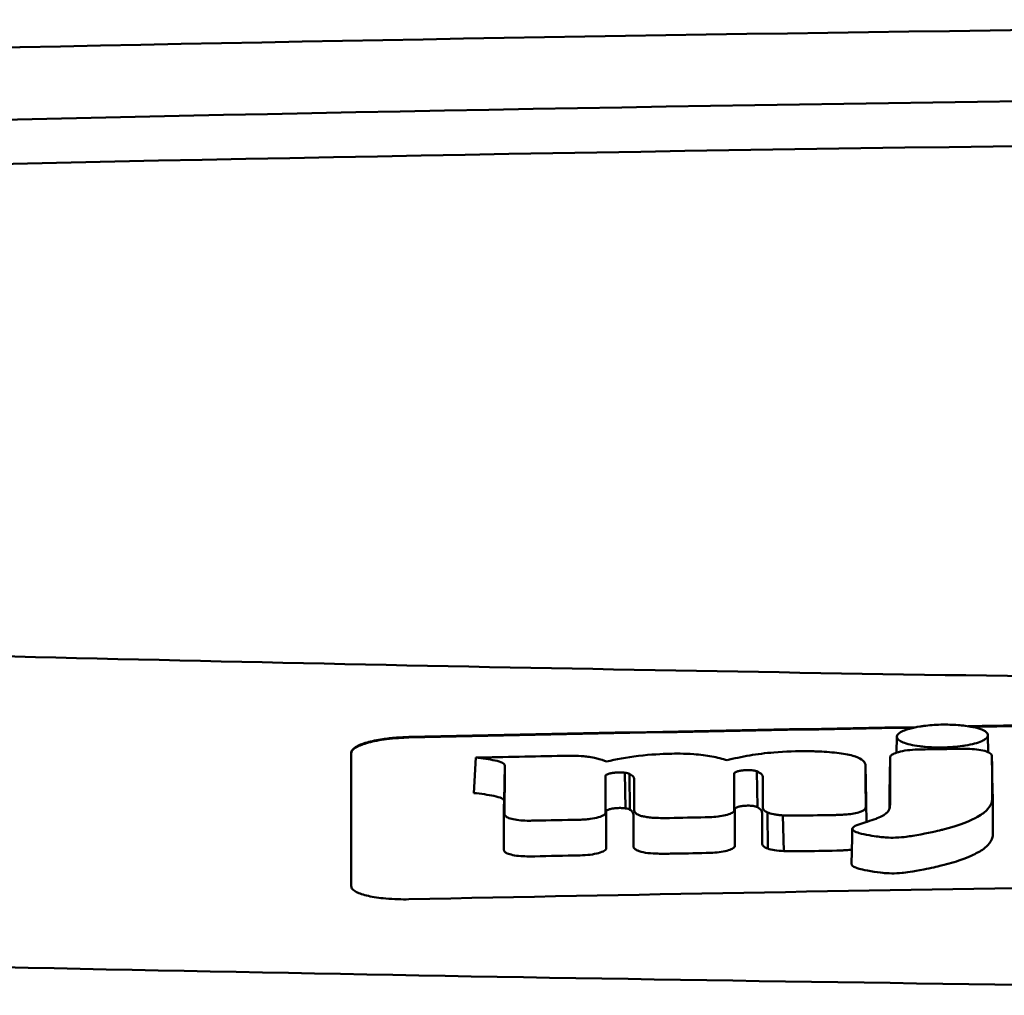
# Model space of a CAD drawing. Header units: millimetres. Extents: x 280 to 880, y 46 to 786.
# Tile 7 of 12: x 535 to 552, y 769 to 786. Entities that reach past the tile are written whole.
import ezdxf

# ---------------------------------------------------------------- set-up
doc = ezdxf.new("R2010")
doc.units = ezdxf.units.MM
doc.layers.add('Visible (ISO)', color=7, linetype='Continuous', lineweight=50)

msp = doc.modelspace()

# ---------------------------------------------------------------- linework, layer by layer
at = {"layer": 'Visible (ISO)'}
for p, q in [((534.868, 785.254), (534.876, 785.254)), ((550.059, 773.039), (550.064, 773.314)), ((551.641, 773.34), (551.647, 773.046)), ((546.127, 773.019), (546.117, 773.019)), ((542.738, 772.339), (542.768, 772.952)), ((549.934, 772.334), (549.946, 772.946)), ((551.723, 772.36), (551.711, 772.97)), ((543.258, 772.202), (543.271, 772.814)), ((545.201, 772.694), (545.204, 772.694)), ((545.362, 772.073), (545.349, 772.691)), ((545.364, 772.072), (545.351, 772.691)), ((545.438, 772.05), (545.431, 772.671)), ((547.245, 772.674), (547.245, 772.675)), ((547.648, 772.094), (547.637, 772.715)), ((549.534, 772.21), (549.522, 772.822)), ((545.215, 772.078), (545.218, 772.078)), ((547.257, 772.06), (547.257, 772.061)), ((547.826, 771.377), (547.824, 772.001)), ((548.105, 771.333), (548.087, 771.952))]:
    msp.add_line(p, q, dxfattribs=at)
for centre, major_axis, ratio, start_param, end_param in [((580.001, 756.508), (250.217, -0.007), 0.116796, 1.571075, 1.752137), ((580.156, 759.499), (225.492, 0.002), 0.110939, 1.570719, 1.791596), ((580.178, 759.468), (-227.223, 0), 0.106767, 4.71241, 4.92951), ((2681.975, 665.969), (2131.91, -107.347), 0.004971, 3.131872, 3.14183), ((1426.553, 846.659), (876.488, 73.351), 0.007714, 3.140926, 3.156464), ((987.29, 889.647), (437.26, 116.305), 0.016372, 3.162905, 3.181731), ((-1051.712, 1147.737), (-1603.388, 374.365), 0.008684, 3.120399, 3.130225), ((550.718, 772.865), (20.307, 0.333), 0.011404, 1.54636, 1.583154), ((580.2, -1017.722), (-1794.464, 0), 0.998105, 4.73241, 4.73325), ((540.582, 771.278), (5.162, 1.321), 0.208752, 0.672627, 0.721389), ((441.338, 744.849), (-103.711, -27.966), 0.030011, 3.195969, 3.212241), ((476.156, 774.445), (68.92, -1.605), 0.017399, 0.035526, 0.081457), ((545.969, 771.401), (0.452, 0.007), 0.249026, 3.644233, 4.534786), ((547.191, 771.442), (0.0178, -0.0822), 0.794442, 1.154854, 1.308402)]:
    msp.add_ellipse(centre, major_axis=major_axis, ratio=ratio, start_param=start_param, end_param=end_param, dxfattribs=at)
for points, knots in [([(534.868, 785.254), (533.927, 785.234), (532.988, 785.213), (531.604, 785.181), (531.413, 785.176), (530.721, 785.159)], [-0.8458994, -0.8458994, -0.8458994, -0.8458994, -0.3752076, -0.3752076, -0.1515992, -0.1515992, -0.1515992, -0.1515992]), ([(534.068, 774.719), (541.688, 774.532), (549.323, 774.392), (560.861, 774.251), (564.708, 774.215), (570.494, 774.18), (572.429, 774.171), (576.211, 774.159), (578.025, 774.156), (579.924, 774.155)], [0.000811, 0.000811, 0.000811, 0.000811, 2.334672, 2.334672, 3.49801, 3.49801, 4.08174, 4.08174, 4.638981, 4.638981, 4.638981, 4.638981]), ([(550.459, 773.49), (550.484, 773.494), (550.508, 773.498), (550.624, 773.513), (550.722, 773.52), (550.833, 773.523), (550.843, 773.523), (550.853, 773.523)], [0.56979725, 0.56979725, 0.56979725, 0.56979725, 0.57641934, 0.57641934, 0.60538821, 0.60538821, 0.608138, 0.608138, 0.608138, 0.608138]), ([(550.853, 773.523), (550.934, 773.524), (551.027, 773.523), (551.165, 773.513), (551.206, 773.508), (551.247, 773.503)], [0.20935443, 0.20935443, 0.20935443, 0.20935443, 0.23138469, 0.23138469, 0.24081303, 0.24081303, 0.24081303, 0.24081303]), ([(550.17, 773.413), (550.2, 773.426), (550.237, 773.44), (550.343, 773.469), (550.404, 773.481), (550.459, 773.49)], [0.54383531, 0.54383531, 0.54383531, 0.54383531, 0.55538596, 0.55538596, 0.56979725, 0.56979725, 0.56979725, 0.56979725]), ([(551.247, 773.503), (551.293, 773.497), (551.337, 773.49), (551.444, 773.468), (551.495, 773.452), (551.535, 773.436)], [0.24081303, 0.24081303, 0.24081303, 0.24081303, 0.25152963, 0.25152963, 0.26878639, 0.26878639, 0.26878639, 0.26878639]), ([(551.535, 773.436), (551.543, 773.432), (551.551, 773.429), (551.607, 773.402), (551.633, 773.377), (551.64, 773.347), (551.641, 773.343), (551.641, 773.339)], [0.26878639, 0.26878639, 0.26878639, 0.26878639, 0.27236042, 0.27236042, 0.29605283, 0.29605283, 0.29977178, 0.29977178, 0.29977178, 0.29977178]), ([(540.612, 773.037), (540.612, 773.07), (540.638, 773.103), (540.734, 773.163), (540.801, 773.191), (540.963, 773.237), (541.055, 773.257), (541.232, 773.283), (541.312, 773.292), (541.466, 773.304), (541.539, 773.308), (541.612, 773.309)], [0.000001, 0.000001, 0.000001, 0.000001, 0.0401815, 0.0401815, 0.0773555, 0.0773555, 0.111928, 0.111928, 0.1374241, 0.1374241, 0.1594038, 0.1594038, 0.1594038, 0.1594038]), ([(540.612, 773.027), (540.612, 773.045), (540.619, 773.063), (540.65, 773.099), (540.673, 773.117), (540.754, 773.162), (540.823, 773.188), (540.999, 773.236), (541.106, 773.256), (541.291, 773.28), (541.361, 773.287), (541.492, 773.295), (541.552, 773.298), (541.612, 773.299)], [0.000001, 0.000001, 0.000001, 0.000001, 0.0217943, 0.0217943, 0.0441477, 0.0441477, 0.0807582, 0.0807582, 0.1194179, 0.1194179, 0.1413053, 0.1413053, 0.159337, 0.159337, 0.159337, 0.159337]), ([(551.641, 773.339), (551.641, 773.317), (551.628, 773.294), (551.58, 773.261), (551.56, 773.249), (551.536, 773.238)], [0.29977178, 0.29977178, 0.29977178, 0.29977178, 0.3191873, 0.3191873, 0.32886275, 0.32886275, 0.32886275, 0.32886275]), ([(540.612, 770.726), (540.612, 771.169), (540.612, 771.61), (540.612, 772.054), (540.612, 772.382), (540.612, 772.709), (540.612, 773.037)], [0, 0, 0, 0, 5.438666, 5.438666, 5.438666, 9.461667, 9.461667, 9.461667, 9.461667]), ([(546.117, 773.019), (545.999, 773.015), (545.808, 773.007), (545.379, 772.957), (545.196, 772.924), (545.034, 772.884)], [-0.1386449, -0.1386449, -0.1386449, -0.1386449, -0.0667172, -0.0667172, 0, 0, 0, 0]), ([(547.121, 772.906), (547.046, 772.931), (546.958, 772.954), (546.763, 772.99), (546.66, 773.003), (546.377, 773.023), (546.223, 773.022), (546.127, 773.019)], [-0.2770651, -0.2770651, -0.2770651, -0.2770651, -0.2356097, -0.2356097, -0.1978033, -0.1978033, -0.1405425, -0.1405425, -0.1405425, -0.1405425]), ([(548.624, 773.061), (548.595, 773.061), (548.567, 773.062), (548.335, 773.066), (548.133, 773.059), (547.786, 773.03), (547.646, 773.012), (547.372, 772.966), (547.241, 772.938), (547.121, 772.906)], [-0.1668809, -0.1668809, -0.1668809, -0.1668809, -0.1584518, -0.1584518, -0.0966679, -0.0966679, -0.0505514, -0.0505514, 0, 0, 0, 0]), ([(549.519, 772.834), (549.512, 772.863), (549.492, 772.892), (549.417, 772.943), (549.367, 772.965), (549.223, 773.006), (549.13, 773.022), (548.912, 773.047), (548.792, 773.055), (548.674, 773.059)], [-0.3006219, -0.3006219, -0.3006219, -0.3006219, -0.2681937, -0.2681937, -0.2390981, -0.2390981, -0.2061369, -0.2061369, -0.1717789, -0.1717789, -0.1717789, -0.1717789]), ([(550.426, 773.092), (550.364, 773.09), (550.303, 773.086), (550.188, 773.071), (550.134, 773.061), (550.052, 773.038), (550.021, 773.026), (549.975, 773.002), (549.961, 772.989), (549.954, 772.976)], [-0.07038308, -0.07038308, -0.07038308, -0.07038308, -0.05171901, -0.05171901, -0.03231276, -0.03231276, -0.01570023, -0.01570023, 0, 0, 0, 0]), ([(550.463, 773.093), (550.457, 773.092), (550.451, 773.092), (550.439, 773.092), (550.433, 773.092), (550.426, 773.092)], [-0.00371697, -0.00371697, -0.00371697, -0.00371697, -0.001858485, -0.001858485, 0, 0, 0, 0]), ([(551.247, 773.161), (551.23, 773.159), (551.214, 773.156), (551.145, 773.147), (551.089, 773.141), (550.972, 773.132), (550.913, 773.129), (550.852, 773.129), (550.749, 773.127), (550.65, 773.13), (550.528, 773.14), (550.494, 773.144), (550.459, 773.148)], [0.35782816, 0.35782816, 0.35782816, 0.35782816, 0.36290873, 0.36290873, 0.38071021, 0.38071021, 0.39878358, 0.39878358, 0.39878358, 0.42985818, 0.42985818, 0.43932148, 0.43932148, 0.43932148, 0.43932148]), ([(551.698, 773.01), (551.688, 773.024), (551.668, 773.037), (551.608, 773.062), (551.567, 773.074), (551.472, 773.091), (551.421, 773.097), (551.316, 773.104), (551.264, 773.106), (551.211, 773.105)], [-0.06978878, -0.06978878, -0.06978878, -0.06978878, -0.05239411, -0.05239411, -0.03314186, -0.03314186, -0.01591655, -0.01591655, 0, 0, 0, 0]), ([(551.711, 772.97), (551.711, 772.977), (551.71, 772.984), (551.705, 772.997), (551.702, 773.004), (551.698, 773.01)], [-0.01632771, -0.01632771, -0.01632771, -0.01632771, -0.00807771, -0.00807771, 0, 0, 0, 0]), ([(542.768, 772.952), (542.885, 772.939), (543.006, 772.923), (543.154, 772.891), (543.201, 772.877), (543.246, 772.853), (543.256, 772.846), (543.265, 772.834), (543.27, 772.825), (543.271, 772.814)], [-0.2159558, -0.2159558, -0.2159558, -0.2159558, -0.105326, -0.105326, -0.0420287, -0.0420287, -0.0138033, -0.0138033, 0, 0, 0, 0]), ([(544.731, 772.965), (544.706, 772.968), (544.676, 772.972), (544.58, 772.98), (544.515, 772.983), (544.448, 772.983)], [-0.03137982, -0.03137982, -0.03137982, -0.03137982, -0.02006966, -0.02006966, 0, 0, 0, 0]), ([(549.304, 771.742), (549.294, 771.733), (549.29, 771.724), (549.293, 771.704), (549.303, 771.695), (549.336, 771.669), (549.38, 771.654), (549.511, 771.615), (549.666, 771.594), (549.823, 771.572), (549.865, 771.569), (549.933, 771.565), (549.986, 771.564), (550.117, 771.568), (550.184, 771.576), (550.264, 771.586), (550.304, 771.592), (550.526, 771.628), (550.731, 771.675), (550.826, 771.698), (550.846, 771.702), (551.169, 771.783), (551.359, 771.871), (551.538, 771.97), (551.595, 772.013), (551.679, 772.104), (551.702, 772.152), (551.713, 772.214), (551.714, 772.228), (551.714, 772.265), (551.713, 772.525), (551.711, 772.97)], [-4.676688, -4.676688, -4.676688, -4.676688, -4.675904, -4.675904, -4.674974, -4.674974, -4.671817, -4.671817, -4.660677, -4.660677, -4.647032, -4.647032, -4.608842, -4.608842, -4.553099, -4.553099, -4.499156, -4.499156, -4.229728, -4.229728, -4.140787, -4.140787, -2.835256, -2.835256, -1.875515, -1.875515, -0.862737, -0.862737, -0.545368, -0.545368, 0, 0, 0, 0]), ([(549.946, 772.946), (549.946, 772.739), (549.945, 772.532), (549.945, 772.274), (549.945, 772.222), (549.945, 772.153), (549.945, 772.135), (549.943, 772.093), (549.939, 772.067), (549.916, 772.027), (549.908, 772.017), (549.899, 772.006), (549.898, 772.005), (549.898, 772.005)], [-1.166686, -1.166686, -1.166686, -1.166686, -0.464273, -0.464273, -0.288528, -0.288528, -0.228277, -0.228277, -0.144624, -0.144624, -0.115228, -0.115228, -0.113333, -0.113333, -0.113333, -0.113333]), ([(549.954, 772.976), (549.951, 772.971), (549.949, 772.966), (549.947, 772.956), (549.946, 772.951), (549.946, 772.946)], [-0.0124181, -0.0124181, -0.0124181, -0.0124181, -0.00620912, -0.00620912, 0, 0, 0, 0]), ([(545.017, 772.638), (545.018, 772.644), (545.024, 772.651), (545.046, 772.664), (545.063, 772.67), (545.101, 772.68), (545.119, 772.684), (545.159, 772.69), (545.18, 772.692), (545.201, 772.694)], [-0.03055807, -0.03055807, -0.03055807, -0.03055807, -0.02262898, -0.02262898, -0.01353981, -0.01353981, -0.00653226, -0.00653226, 0, 0, 0, 0]), ([(545.204, 772.694), (545.228, 772.696), (545.253, 772.697), (545.302, 772.696), (545.327, 772.694), (545.349, 772.691)], [-0.01504723, -0.01504723, -0.01504723, -0.01504723, -0.0076813, -0.0076813, 0, 0, 0, 0]), ([(545.349, 772.691), (545.349, 772.691), (545.35, 772.691), (545.35, 772.691), (545.351, 772.691), (545.351, 772.691)], [-0.0002682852, -0.0002682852, -0.0002682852, -0.0002682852, -0.0001341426, -0.0001341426, 0, 0, 0, 0]), ([(545.351, 772.691), (545.368, 772.689), (545.383, 772.686), (545.41, 772.679), (545.422, 772.675), (545.431, 772.671)], [-0.01202595, -0.01202595, -0.01202595, -0.01202595, -0.00617462, -0.00617462, 0, 0, 0, 0]), ([(545.431, 772.671), (545.457, 772.659), (545.482, 772.644), (545.508, 772.612), (545.513, 772.599), (545.513, 772.585)], [-0.03992932, -0.03992932, -0.03992932, -0.03992932, -0.01685313, -0.01685313, 0, 0, 0, 0]), ([(547.245, 772.675), (547.245, 772.68), (547.247, 772.685), (547.257, 772.694), (547.265, 772.699), (547.281, 772.706), (547.289, 772.709), (547.313, 772.717), (547.331, 772.721), (547.37, 772.728), (547.39, 772.731), (547.411, 772.733)], [-0.02992686, -0.02992686, -0.02992686, -0.02992686, -0.02418642, -0.02418642, -0.01807434, -0.01807434, -0.01392338, -0.01392338, -0.00671718, -0.00671718, 0, 0, 0, 0]), ([(547.411, 772.733), (547.426, 772.734), (547.442, 772.735), (547.473, 772.736), (547.489, 772.736), (547.522, 772.735), (547.538, 772.734), (547.568, 772.731), (547.582, 772.729), (547.594, 772.727)], [-0.01955689, -0.01955689, -0.01955689, -0.01955689, -0.01485499, -0.01485499, -0.01008754, -0.01008754, -0.00490608, -0.00490608, 0, 0, 0, 0]), ([(547.594, 772.727), (547.603, 772.725), (547.61, 772.723), (547.625, 772.719), (547.631, 772.717), (547.637, 772.715)], [-0.006796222, -0.006796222, -0.006796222, -0.006796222, -0.003434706, -0.003434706, 0, 0, 0, 0]), ([(547.637, 772.715), (547.655, 772.707), (547.671, 772.699), (547.7, 772.682), (547.712, 772.673), (547.734, 772.649), (547.74, 772.635), (547.74, 772.62)], [-0.04141837, -0.04141837, -0.04141837, -0.04141837, -0.03042196, -0.03042196, -0.01813781, -0.01813781, 0, 0, 0, 0]), ([(545.015, 772.624), (545.015, 772.626), (545.015, 772.628), (545.016, 772.633), (545.016, 772.635), (545.017, 772.638)], [-0.005600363, -0.005600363, -0.005600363, -0.005600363, -0.002800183, -0.002800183, 0, 0, 0, 0]), ([(542.738, 772.339), (542.857, 772.326), (542.983, 772.309), (543.135, 772.277), (543.184, 772.263), (543.23, 772.24), (543.241, 772.232), (543.251, 772.22), (543.257, 772.212), (543.258, 772.202)], [-0.1886698, -0.1886698, -0.1886698, -0.1886698, -0.0911326, -0.0911326, -0.0367802, -0.0367802, -0.0129551, -0.0129551, 0, 0, 0, 0]), ([(549.279, 771.106), (549.279, 771.104), (549.279, 771.103), (549.279, 771.099), (549.281, 771.091), (549.303, 771.07), (549.322, 771.057), (549.39, 771.031), (549.451, 771.011), (549.691, 770.972), (549.772, 770.962), (549.859, 770.952), (549.909, 770.948), (550.035, 770.947), (550.095, 770.95), (550.221, 770.962), (550.332, 770.975), (550.65, 771.039), (550.769, 771.066), (550.96, 771.112), (551.072, 771.145), (551.312, 771.23), (551.407, 771.278), (551.506, 771.331), (551.582, 771.375), (551.684, 771.481), (551.71, 771.528), (551.724, 771.594), (551.725, 771.606), (551.727, 771.68), (551.725, 771.742), (551.724, 771.989), (551.724, 772.175), (551.723, 772.36)], [-1.208321, -1.208321, -1.208321, -1.208321, -1.111902, -1.111902, -0.905637, -0.905637, -0.746423, -0.746423, -0.659222, -0.659222, -0.617445, -0.617445, -0.585347, -0.585347, -0.554872, -0.554872, -0.520248, -0.520248, -0.499861, -0.499861, -0.459593, -0.459593, -0.4035, -0.4035, -0.354802, -0.354802, -0.317144, -0.317144, -0.30253, -0.30253, -0.226738, -0.226738, 0, 0, 0, 0]), ([(544.567, 771.876), (544.597, 771.877), (544.628, 771.878), (544.69, 771.883), (544.722, 771.886), (544.805, 771.898), (544.854, 771.907), (544.934, 771.93), (544.966, 771.944), (545.006, 771.971), (545.017, 771.985), (545.017, 771.999)], [-0.07213826, -0.07213826, -0.07213826, -0.07213826, -0.06285871, -0.06285871, -0.05297585, -0.05297585, -0.03500281, -0.03500281, -0.01704041, -0.01704041, 0, 0, 0, 0]), ([(545.029, 772.022), (545.03, 772.029), (545.035, 772.035), (545.053, 772.047), (545.067, 772.052), (545.102, 772.063), (545.123, 772.067), (545.167, 772.074), (545.191, 772.076), (545.215, 772.078)], [-0.03056509, -0.03056509, -0.03056509, -0.03056509, -0.02315572, -0.02315572, -0.01522783, -0.01522783, -0.00732017, -0.00732017, 0, 0, 0, 0]), ([(545.218, 772.078), (545.243, 772.08), (545.269, 772.08), (545.318, 772.078), (545.342, 772.076), (545.362, 772.073)], [-0.01522535, -0.01522535, -0.01522535, -0.01522535, -0.0075565, -0.0075565, 0, 0, 0, 0]), ([(545.362, 772.073), (545.363, 772.073), (545.363, 772.073), (545.364, 772.073), (545.364, 772.072), (545.364, 772.072)], [-0.0002734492, -0.0002734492, -0.0002734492, -0.0002734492, -0.0001367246, -0.0001367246, 0, 0, 0, 0]), ([(545.364, 772.072), (545.381, 772.07), (545.395, 772.067), (545.42, 772.059), (545.43, 772.055), (545.438, 772.05)], [-0.01231679, -0.01231679, -0.01231679, -0.01231679, -0.00622563, -0.00622563, 0, 0, 0, 0]), ([(545.438, 772.05), (545.448, 772.043), (545.457, 772.037), (545.473, 772.022), (545.48, 772.015), (545.496, 771.992), (545.5, 771.977), (545.5, 771.962)], [-0.03744041, -0.03744041, -0.03744041, -0.03744041, -0.02842208, -0.02842208, -0.01879918, -0.01879918, 0, 0, 0, 0]), ([(545.512, 772.04), (545.512, 772.027), (545.517, 772.014), (545.538, 771.989), (545.554, 771.976), (545.576, 771.964)], [-0.03237121, -0.03237121, -0.03237121, -0.03237121, -0.01625604, -0.01625604, 0, 0, 0, 0]), ([(546.857, 771.922), (546.907, 771.925), (546.955, 771.929), (547.046, 771.943), (547.089, 771.951), (547.162, 771.973), (547.192, 771.985), (547.233, 772.011), (547.244, 772.023), (547.246, 772.036)], [-0.06382121, -0.06382121, -0.06382121, -0.06382121, -0.04876084, -0.04876084, -0.03277152, -0.03277152, -0.01585483, -0.01585483, 0, 0, 0, 0]), ([(547.246, 772.036), (547.246, 772.039), (547.247, 772.041), (547.247, 772.045), (547.247, 772.047), (547.247, 772.049)], [-0.005096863, -0.005096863, -0.005096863, -0.005096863, -0.00254843, -0.00254843, 0, 0, 0, 0]), ([(547.257, 772.061), (547.257, 772.067), (547.261, 772.073), (547.276, 772.085), (547.288, 772.09), (547.32, 772.101), (547.339, 772.106), (547.383, 772.113), (547.405, 772.116), (547.429, 772.118)], [-0.03003381, -0.03003381, -0.03003381, -0.03003381, -0.02291426, -0.02291426, -0.0153026, -0.0153026, -0.00735305, -0.00735305, 0, 0, 0, 0]), ([(547.429, 772.118), (547.445, 772.119), (547.462, 772.12), (547.495, 772.12), (547.512, 772.12), (547.544, 772.118), (547.559, 772.116), (547.587, 772.113), (547.599, 772.11), (547.61, 772.107)], [-0.0198792, -0.0198792, -0.0198792, -0.0198792, -0.01493589, -0.01493589, -0.00986287, -0.00986287, -0.00482334, -0.00482334, 0, 0, 0, 0]), ([(547.61, 772.107), (547.618, 772.106), (547.625, 772.103), (547.638, 772.099), (547.643, 772.096), (547.648, 772.094)], [-0.007017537, -0.007017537, -0.007017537, -0.007017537, -0.003544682, -0.003544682, 0, 0, 0, 0]), ([(547.648, 772.094), (547.66, 772.086), (547.671, 772.079), (547.692, 772.063), (547.701, 772.055), (547.722, 772.03), (547.728, 772.013), (547.728, 771.996)], [-0.04184917, -0.04184917, -0.04184917, -0.04184917, -0.03190704, -0.03190704, -0.02101076, -0.02101076, 0, 0, 0, 0]), ([(547.74, 772.087), (547.74, 772.072), (547.747, 772.057), (547.775, 772.028), (547.796, 772.014), (547.824, 772.001)], [-0.03713255, -0.03713255, -0.03713255, -0.03713255, -0.01850358, -0.01850358, 0, 0, 0, 0]), ([(547.824, 772.001), (547.852, 771.99), (547.887, 771.979), (547.953, 771.967), (547.978, 771.963), (548.031, 771.957), (548.058, 771.954), (548.087, 771.952)], [-0.03490258, -0.03490258, -0.03490258, -0.03490258, -0.01807201, -0.01807201, -0.00892925, -0.00892925, 0, 0, 0, 0]), ([(549.163, 771.965), (549.208, 771.969), (549.25, 771.973), (549.331, 771.986), (549.369, 771.994), (549.435, 772.013), (549.463, 772.025), (549.503, 772.048), (549.515, 772.06), (549.519, 772.072)], [-0.05821795, -0.05821795, -0.05821795, -0.05821795, -0.04453926, -0.04453926, -0.03017797, -0.03017797, -0.01468996, -0.01468996, 0, 0, 0, 0]), ([(549.519, 772.072), (549.521, 772.076), (549.522, 772.08), (549.523, 772.089), (549.524, 772.093), (549.524, 772.097)], [-0.01029059, -0.01029059, -0.01029059, -0.01029059, -0.0051453, -0.0051453, 0, 0, 0, 0]), ([(543.269, 771.974), (543.269, 771.97), (543.269, 771.966), (543.272, 771.957), (543.273, 771.952), (543.276, 771.948)], [-0.01079552, -0.01079552, -0.01079552, -0.01079552, -0.00539778, -0.00539778, 0, 0, 0, 0]), ([(543.276, 771.948), (543.283, 771.936), (543.299, 771.924), (543.347, 771.902), (543.38, 771.892), (543.458, 771.876), (543.502, 771.869), (543.596, 771.861), (543.644, 771.859), (543.693, 771.859)], [-0.06226453, -0.06226453, -0.06226453, -0.06226453, -0.04680156, -0.04680156, -0.03060505, -0.03060505, -0.01479139, -0.01479139, 0, 0, 0, 0]), ([(543.693, 771.859), (543.709, 771.86), (543.725, 771.86), (543.757, 771.86), (543.773, 771.86), (543.788, 771.861)], [-0.009512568, -0.009512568, -0.009512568, -0.009512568, -0.004756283, -0.004756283, 0, 0, 0, 0]), ([(545.576, 771.964), (545.589, 771.958), (545.606, 771.951), (545.645, 771.939), (545.667, 771.934), (545.719, 771.924), (545.748, 771.919), (545.81, 771.912), (545.843, 771.91), (545.876, 771.908)], [-0.04047569, -0.04047569, -0.04047569, -0.04047569, -0.03078986, -0.03078986, -0.02099526, -0.02099526, -0.01033367, -0.01033367, 0, 0, 0, 0]), ([(545.876, 771.908), (545.916, 771.907), (545.956, 771.906), (546.04, 771.905), (546.083, 771.905), (546.126, 771.906)], [-0.02531279, -0.02531279, -0.02531279, -0.02531279, -0.01297939, -0.01297939, 0, 0, 0, 0]), ([(546.744, 771.918), (546.763, 771.918), (546.782, 771.919), (546.82, 771.92), (546.838, 771.921), (546.857, 771.922)], [-0.0114105, -0.0114105, -0.0114105, -0.0114105, -0.00570516, -0.00570516, 0, 0, 0, 0]), ([(548.087, 771.952), (548.133, 771.95), (548.18, 771.948), (548.28, 771.947), (548.331, 771.947), (548.382, 771.948)], [-0.0300443, -0.0300443, -0.0300443, -0.0300443, -0.01549239, -0.01549239, 0, 0, 0, 0]), ([(548.999, 771.958), (549.028, 771.959), (549.056, 771.96), (549.111, 771.962), (549.137, 771.964), (549.163, 771.965)], [-0.01653626, -0.01653626, -0.01653626, -0.01653626, -0.00805828, -0.00805828, 0, 0, 0, 0]), ([(549.851, 771.964), (549.844, 771.96), (549.836, 771.955), (549.799, 771.933), (549.763, 771.917), (549.716, 771.899), (549.71, 771.896), (549.704, 771.894)], [-0.0924749, -0.0924749, -0.0924749, -0.0924749, -0.08684232, -0.08684232, -0.06779801, -0.06779801, -0.06501187, -0.06501187, -0.06501187, -0.06501187]), ([(543.256, 771.355), (543.256, 771.35), (543.257, 771.346), (543.259, 771.337), (543.261, 771.333), (543.264, 771.328)], [-0.0108334, -0.0108334, -0.0108334, -0.0108334, -0.00541667, -0.00541667, 0, 0, 0, 0]), ([(543.264, 771.328), (543.273, 771.316), (543.289, 771.304), (543.338, 771.283), (543.372, 771.273), (543.451, 771.256), (543.497, 771.25), (543.594, 771.243), (543.643, 771.241), (543.693, 771.241)], [-0.06287209, -0.06287209, -0.06287209, -0.06287209, -0.04741614, -0.04741614, -0.03128097, -0.03128097, -0.01509077, -0.01509077, 0, 0, 0, 0]), ([(544.575, 771.258), (544.635, 771.26), (544.695, 771.264), (544.805, 771.278), (544.855, 771.288), (544.938, 771.311), (544.971, 771.324), (545.017, 771.352), (545.029, 771.367), (545.029, 771.383)], [-0.07286259, -0.07286259, -0.07286259, -0.07286259, -0.05472391, -0.05472391, -0.03663002, -0.03663002, -0.01845307, -0.01845307, 0, 0, 0, 0]), ([(545.499, 771.416), (545.499, 771.402), (545.505, 771.389), (545.53, 771.364), (545.549, 771.352), (545.573, 771.341)], [-0.03246794, -0.03246794, -0.03246794, -0.03246794, -0.01597633, -0.01597633, 0, 0, 0, 0]), ([(546.761, 771.3), (546.781, 771.301), (546.8, 771.301), (546.837, 771.303), (546.856, 771.304), (546.875, 771.305)], [-0.01137431, -0.01137431, -0.01137431, -0.01137431, -0.00564762, -0.00564762, 0, 0, 0, 0]), ([(546.875, 771.305), (546.925, 771.308), (546.974, 771.313), (547.067, 771.327), (547.109, 771.337), (547.181, 771.358), (547.209, 771.371), (547.247, 771.396), (547.257, 771.409), (547.258, 771.421)], [-0.0640319, -0.0640319, -0.0640319, -0.0640319, -0.04854057, -0.04854057, -0.03215829, -0.03215829, -0.01553999, -0.01553999, 0, 0, 0, 0]), ([(547.728, 771.462), (547.728, 771.447), (547.736, 771.432), (547.768, 771.403), (547.793, 771.389), (547.826, 771.377)], [-0.0372834, -0.0372834, -0.0372834, -0.0372834, -0.01872605, -0.01872605, 0, 0, 0, 0]), ([(547.826, 771.377), (547.858, 771.365), (547.899, 771.355), (547.994, 771.34), (548.048, 771.335), (548.105, 771.333)], [-0.03526634, -0.03526634, -0.03526634, -0.03526634, -0.01757225, -0.01757225, 0, 0, 0, 0]), ([(548.105, 771.333), (548.156, 771.331), (548.206, 771.33), (548.306, 771.329), (548.355, 771.33), (548.404, 771.33)], [-0.03019579, -0.03019579, -0.03019579, -0.03019579, -0.01472022, -0.01472022, 0, 0, 0, 0]), ([(549.022, 771.341), (549.05, 771.342), (549.078, 771.343), (549.132, 771.345), (549.159, 771.347), (549.185, 771.349)], [-0.016514, -0.016514, -0.016514, -0.016514, -0.00818773, -0.00818773, 0, 0, 0, 0]), ([(543.693, 771.241), (543.709, 771.241), (543.725, 771.241), (543.757, 771.242), (543.774, 771.242), (543.79, 771.242)], [-0.009658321, -0.009658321, -0.009658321, -0.009658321, -0.004898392, -0.004898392, 0, 0, 0, 0]), ([(545.89, 771.289), (545.933, 771.288), (545.976, 771.288), (546.06, 771.287), (546.102, 771.288), (546.143, 771.289)], [-0.02544983, -0.02544983, -0.02544983, -0.02544983, -0.01243766, -0.01243766, 0, 0, 0, 0]), ([(564.741, 770.841), (560.896, 770.809), (557.054, 770.764), (549.343, 770.649), (545.479, 770.58), (541.612, 770.498)], [0.000001, 0.000001, 0.000001, 0.000001, 1.153366, 1.153366, 2.313577, 2.313577, 2.313577, 2.313577]), ([(541.612, 770.498), (541.548, 770.497), (541.484, 770.497), (541.348, 770.501), (541.277, 770.505), (541.096, 770.521), (540.995, 770.536), (540.822, 770.575), (540.753, 770.598), (540.673, 770.64), (540.65, 770.657), (540.619, 770.691), (540.612, 770.708), (540.612, 770.726)], [0.000001, 0.000001, 0.000001, 0.000001, 0.0191896, 0.0191896, 0.0415785, 0.0415785, 0.0784246, 0.0784246, 0.1148802, 0.1148802, 0.1371153, 0.1371153, 0.158789, 0.158789, 0.158789, 0.158789]), ([(579.846, 768.835), (570.161, 768.837), (560.483, 768.904), (541.154, 769.169), (531.524, 769.368), (522.02, 769.632)], [0.032666, 0.032666, 0.032666, 0.032666, 2.938218, 2.938218, 5.868286, 5.868286, 5.868286, 5.868286])]:
    msp.add_open_spline(points, degree=3, knots=knots, dxfattribs=at)
for points in [[(551.3, 773.496), (551.625, 773.501), (551.949, 773.506), (552.274, 773.511)], [(541.612, 773.309), (544.543, 773.374), (547.473, 773.431), (550.404, 773.481)], [(541.612, 773.299), (544.526, 773.364), (547.438, 773.42), (550.351, 773.47)], [(551.354, 773.486), (551.647, 773.491), (551.94, 773.496), (552.233, 773.501)], [(548.674, 773.059), (548.657, 773.06), (548.64, 773.06), (548.624, 773.061)], [(549.522, 772.822), (549.521, 772.826), (549.52, 772.83), (549.519, 772.834)], [(543.271, 772.814), (543.27, 772.534), (543.269, 772.254), (543.269, 771.974)], [(547.247, 772.049), (547.246, 772.257), (547.246, 772.466), (547.245, 772.674)], [(549.524, 772.097), (549.523, 772.339), (549.522, 772.58), (549.522, 772.822)], [(545.017, 771.999), (545.016, 772.207), (545.016, 772.415), (545.015, 772.624)], [(545.513, 772.585), (545.512, 772.403), (545.512, 772.222), (545.512, 772.04)], [(547.74, 772.62), (547.74, 772.442), (547.74, 772.265), (547.74, 772.087)], [(549.934, 772.334), (549.934, 772.243), (549.934, 772.153), (549.934, 772.062)], [(543.258, 772.202), (543.257, 771.92), (543.257, 771.637), (543.256, 771.355)], [(549.535, 771.837), (549.535, 771.961), (549.534, 772.085), (549.534, 772.21)], [(545.027, 772.009), (545.027, 772.013), (545.028, 772.018), (545.029, 772.022)], [(545.029, 771.383), (545.028, 771.591), (545.028, 771.8), (545.027, 772.009)], [(547.259, 771.434), (547.258, 771.643), (547.258, 771.851), (547.257, 772.06)], [(547.728, 771.996), (547.728, 771.818), (547.728, 771.64), (547.728, 771.462)], [(549.898, 772.005), (549.89, 771.996), (549.876, 771.982), (549.851, 771.964)], [(543.788, 771.861), (544.044, 771.866), (544.299, 771.871), (544.555, 771.876)], [(544.555, 771.876), (544.558, 771.876), (544.563, 771.876), (544.567, 771.876)], [(545.5, 771.962), (545.5, 771.78), (545.5, 771.598), (545.499, 771.416)], [(546.126, 771.906), (546.332, 771.91), (546.538, 771.914), (546.744, 771.918)], [(548.382, 771.948), (548.588, 771.951), (548.794, 771.955), (548.999, 771.958)], [(549.548, 771.842), (549.499, 771.826), (549.451, 771.81), (549.407, 771.796)], [(549.704, 771.894), (549.654, 771.876), (549.602, 771.859), (549.548, 771.842)], [(549.279, 771.106), (549.283, 771.31), (549.287, 771.515), (549.291, 771.719)], [(549.407, 771.796), (549.356, 771.778), (549.32, 771.76), (549.304, 771.742)], [(546.143, 771.289), (546.348, 771.292), (546.556, 771.296), (546.761, 771.3)], [(548.404, 771.33), (548.609, 771.334), (548.817, 771.338), (549.022, 771.341)], [(549.185, 771.349), (549.22, 771.352), (549.253, 771.355), (549.284, 771.36)], [(543.79, 771.242), (544.046, 771.248), (544.306, 771.253), (544.563, 771.258)], [(544.563, 771.258), (544.567, 771.258), (544.571, 771.258), (544.575, 771.258)]]:
    msp.add_open_spline(points, degree=3, dxfattribs=at)

doc.saveas('drawing.dxf')
